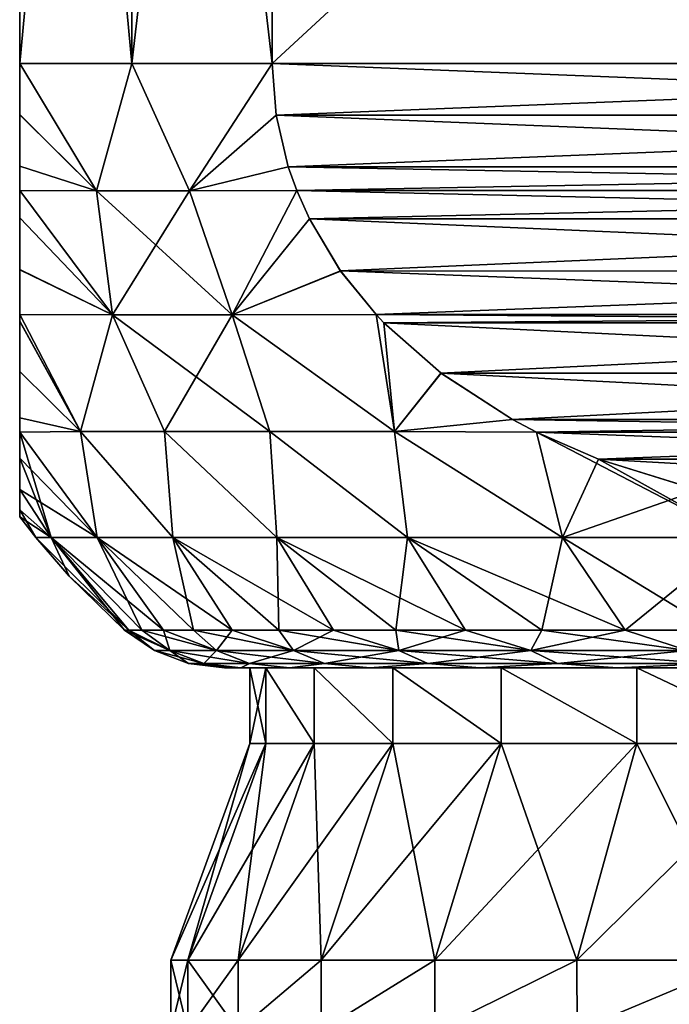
# Model space of a CAD drawing. Header units: metres. Extents: x -128 to 173, y -23 to 79.
# Tile 67 of 129: x 64.5 to 68.8, y 28.87 to 35.39. Entities that reach past the tile are written whole.
import ezdxf

# ---------------------------------------------------------------- set-up
doc = ezdxf.new("R2010")
doc.units = ezdxf.units.M
doc.layers.add('solid_ORA_153_SW0001', color=7, linetype='CONTINUOUS')

msp = doc.modelspace()

# ---------------------------------------------------------------- linework, layer by layer
at = {"layer": 'solid_ORA_153_SW0001'}
for points in [[(64.5, 35.099998, -5), (64.5, 43.099998, -5), (65.241669, 43.099998, -6.5)], [(64.5, 43.099998, 5), (64.5, 43.099998, -5), (64.5, 35.099998, -5)], [(64.5, 35.099998, -5), (65.241669, 43.099998, -6.5), (65.241669, 35.099998, -6.5)], [(64.5, 35.099998, 5), (64.5, 43.099998, 5), (64.5, 35.099998, -5)], [(65.241669, 35.099998, 6.5), (65.241669, 43.099998, 6.5), (64.5, 43.099998, 5)], [(65.241669, 35.099998, 6.5), (64.5, 43.099998, 5), (64.5, 35.099998, 5)], [(65.241669, 35.099998, -6.5), (65.241669, 43.099998, -6.5), (66.169876, 43.099998, -7.892305)], [(65.241669, 35.099998, -6.5), (66.169876, 43.099998, -7.892305), (66.169876, 35.099998, -7.892305)], [(66.169876, 35.099998, 7.892305), (66.169876, 43.099998, 7.892305), (65.241669, 43.099998, 6.5)], [(65.241669, 35.099998, 6.5), (66.169876, 35.099998, 7.892305), (65.241669, 43.099998, 6.5)], [(74.830124, 35.099998, -12.892304), (66.169876, 43.099998, -7.892305), (74.830124, 43.099998, -12.892304)], [(74.830124, 35.099998, -12.892304), (66.169876, 35.099998, -7.892305), (66.169876, 43.099998, -7.892305)], [(66.169876, 35.099998, 7.892305), (74.830124, 43.099998, 12.892304), (66.169876, 43.099998, 7.892305)], [(74.830124, 35.099998, 12.892304), (74.830124, 43.099998, 12.892304), (66.169876, 35.099998, 7.892305)], [(64.5, 35.099998, -5), (65.241669, 35.099998, -6.5), (65.008362, 34.258507, -5.923934)], [(64.5, 34.761967, -4.970185), (64.5, 35.099998, -5), (65.008362, 34.258507, -5.923934)], [(64.5, 35.099998, 5), (64.5, 35.099998, -5), (64.5, 34.761967, -4.970185)], [(64.5, 34.761593, 4.970118), (64.5, 35.099998, 5), (64.5, 34.761967, -4.970185)], [(65.008362, 34.258507, 5.92394), (65.241669, 35.099998, 6.5), (64.5, 35.099998, 5)], [(64.5, 34.761593, 4.970118), (65.008362, 34.258507, 5.92394), (64.5, 35.099998, 5)], [(65.241669, 35.099998, -6.5), (65.62394, 34.258507, -6.990141), (65.008362, 34.258507, -5.923934)], [(65.008362, 34.258507, 5.92394), (65.62394, 34.258507, 6.990146), (65.241669, 35.099998, 6.5)], [(65.241669, 35.099998, -6.5), (66.169876, 35.099998, -7.892305), (65.62394, 34.258507, -6.990141)], [(65.62394, 34.258507, 6.990146), (66.169876, 35.099998, 7.892305), (65.241669, 35.099998, 6.5)], [(66.169876, 35.099998, -7.892305), (66.196136, 34.759083, -7.90747), (65.62394, 34.258507, -6.990141)], [(65.62394, 34.258507, 6.990146), (66.196136, 34.759102, 7.907468), (66.169876, 35.099998, 7.892305)], [(74.803864, 34.759113, -12.877142), (66.196136, 34.759083, -7.90747), (66.169876, 35.099998, -7.892305)], [(74.803864, 34.759113, -12.877142), (66.169876, 35.099998, -7.892305), (74.830124, 35.099998, -12.892304)], [(74.830124, 35.099998, 12.892304), (66.169876, 35.099998, 7.892305), (66.196136, 34.759102, 7.907468)], [(74.803856, 34.759079, 12.877139), (74.830124, 35.099998, 12.892304), (66.196136, 34.759102, 7.907468)], [(64.5, 34.761967, -4.970185), (65.008362, 34.258507, -5.923934), (64.5, 34.421555, -4.878512)], [(64.5, 34.761593, 4.970118), (64.5, 34.761967, -4.970185), (64.5, 34.421555, -4.878512)], [(64.5, 34.761593, 4.970118), (64.5, 34.421555, -4.878512), (64.5, 34.421452, 4.878476)], [(64.5, 34.761593, 4.970118), (64.5, 34.421452, 4.878476), (65.008362, 34.258507, 5.92394)], [(65.62394, 34.258507, 6.990146), (66.276581, 34.416813, 7.953914), (66.196136, 34.759102, 7.907468)], [(66.196136, 34.759083, -7.90747), (66.276543, 34.416935, -7.953891), (65.62394, 34.258507, -6.990141)], [(74.723419, 34.416821, -12.830697), (66.196136, 34.759083, -7.90747), (74.803864, 34.759113, -12.877142)], [(74.803856, 34.759079, 12.877139), (66.196136, 34.759102, 7.907468), (66.276581, 34.416813, 7.953914)], [(74.723419, 34.416821, -12.830697), (66.276543, 34.416935, -7.953891), (66.196136, 34.759083, -7.90747)], [(74.803856, 34.759079, 12.877139), (66.276581, 34.416813, 7.953914), (74.723457, 34.416931, 12.830717)], [(64.5, 34.421555, -4.878512), (65.008362, 34.258507, -5.923934), (64.5, 34.259109, -4.811797)], [(64.5, 34.421452, 4.878476), (64.5, 34.421555, -4.878512), (64.5, 34.259109, -4.811797)], [(64.5, 34.421452, 4.878476), (64.5, 34.259109, -4.811797), (64.5, 34.259083, 4.811784)], [(64.5, 34.421452, 4.878476), (64.5, 34.259083, 4.811784), (65.008362, 34.258507, 5.92394)], [(66.276543, 34.416935, -7.953891), (66.332863, 34.259098, -7.986408), (65.62394, 34.258507, -6.990141)], [(65.62394, 34.258507, 6.990146), (66.332886, 34.259052, 7.986418), (66.276581, 34.416813, 7.953914)], [(74.667114, 34.259052, -12.798191), (66.332863, 34.259098, -7.986408), (66.276543, 34.416935, -7.953891)], [(74.667114, 34.259052, -12.798191), (66.276543, 34.416935, -7.953891), (74.723419, 34.416821, -12.830697)], [(74.723457, 34.416931, 12.830717), (66.276581, 34.416813, 7.953914), (66.332886, 34.259052, 7.986418)], [(74.723457, 34.416931, 12.830717), (66.332886, 34.259052, 7.986418), (74.667137, 34.259098, 12.798202)], [(64.5, 34.259109, -4.811797), (65.008362, 34.258507, -5.923934), (65.113564, 33.43782, -5.660061)], [(64.5, 34.079315, -4.719483), (64.5, 34.259109, -4.811797), (65.113564, 33.43782, -5.660061)], [(64.5, 34.259083, 4.811784), (64.5, 34.259109, -4.811797), (64.5, 34.079315, -4.719483)], [(64.5, 34.07935, 4.719503), (64.5, 34.259083, 4.811784), (64.5, 34.079315, -4.719483)], [(65.113586, 33.43782, 5.660101), (65.008362, 34.258507, 5.92394), (64.5, 34.259083, 4.811784)], [(65.113586, 33.43782, 5.660101), (64.5, 34.259083, 4.811784), (64.5, 34.07935, 4.719503)], [(65.008362, 34.258507, -5.923934), (65.62394, 34.258507, -6.990141), (65.113564, 33.43782, -5.660061)], [(65.90567, 33.43782, 7.031878), (65.62394, 34.258507, 6.990146), (65.008362, 34.258507, 5.92394)], [(65.113586, 33.43782, 5.660101), (65.90567, 33.43782, 7.031878), (65.008362, 34.258507, 5.92394)], [(65.62394, 34.258507, -6.990141), (65.90564, 33.43782, -7.031838), (65.113564, 33.43782, -5.660061)], [(65.62394, 34.258507, -6.990141), (66.332863, 34.259098, -7.986408), (65.90564, 33.43782, -7.031838)], [(65.90567, 33.43782, 7.031878), (66.332886, 34.259052, 7.986418), (65.62394, 34.258507, 6.990146)], [(66.332863, 34.259098, -7.986408), (66.416039, 34.072784, -8.034431), (65.90564, 33.43782, -7.031838)], [(65.90567, 33.43782, 7.031878), (66.416176, 34.072517, 8.034507), (66.332886, 34.259052, 7.986418)], [(74.583824, 34.072521, -12.750104), (66.416039, 34.072784, -8.034431), (66.332863, 34.259098, -7.986408)], [(74.583824, 34.072521, -12.750104), (66.332863, 34.259098, -7.986408), (74.667114, 34.259052, -12.798191)], [(74.667137, 34.259098, 12.798202), (66.332886, 34.259052, 7.986418), (66.416176, 34.072517, 8.034507)], [(74.583954, 34.072777, 12.750177), (74.667137, 34.259098, 12.798202), (66.416176, 34.072517, 8.034507)], [(64.5, 33.735851, 4.483782), (64.5, 34.07935, 4.719503), (64.5, 34.079315, -4.719483)], [(64.5, 33.735851, 4.483782), (65.113586, 33.43782, 5.660101), (64.5, 34.07935, 4.719503)], [(64.5, 34.079315, -4.719483), (65.113564, 33.43782, -5.660061), (64.5, 33.735565, -4.483548)], [(64.5, 33.735851, 4.483782), (64.5, 34.079315, -4.719483), (64.5, 33.735565, -4.483548)], [(66.416039, 34.072784, -8.034431), (66.623009, 33.727226, -8.153922), (65.90564, 33.43782, -7.031838)], [(65.90567, 33.43782, 7.031878), (66.623276, 33.726845, 8.154078), (66.416176, 34.072517, 8.034507)], [(74.583824, 34.072521, -12.750104), (66.623009, 33.727226, -8.153922), (66.416039, 34.072784, -8.034431)], [(74.376984, 33.727215, 12.630683), (74.583954, 34.072777, 12.750177), (66.416176, 34.072517, 8.034507)], [(74.376984, 33.727215, 12.630683), (66.416176, 34.072517, 8.034507), (66.623276, 33.726845, 8.154078)], [(74.376724, 33.726845, -12.630531), (66.623009, 33.727226, -8.153922), (74.583824, 34.072521, -12.750104)], [(64.5, 33.735851, 4.483782), (64.5, 33.735565, -4.483548), (64.5, 33.43795, -4.205768)], [(64.5, 33.735851, 4.483782), (64.5, 33.43795, -4.205768), (64.5, 33.437946, 4.205761)], [(64.5, 33.735851, 4.483782), (64.5, 33.437946, 4.205761), (65.113586, 33.43782, 5.660101)], [(64.5, 33.735565, -4.483548), (65.113564, 33.43782, -5.660061), (64.5, 33.43795, -4.205768)], [(66.623009, 33.727226, -8.153922), (66.857704, 33.437935, -8.289424), (65.90564, 33.43782, -7.031838)], [(65.90567, 33.43782, 7.031878), (66.857681, 33.437958, 8.289411), (66.623276, 33.726845, 8.154078)], [(74.142319, 33.437962, -12.495199), (66.857704, 33.437935, -8.289424), (66.623009, 33.727226, -8.153922)], [(74.142319, 33.437962, -12.495199), (66.623009, 33.727226, -8.153922), (74.376724, 33.726845, -12.630531)], [(74.376984, 33.727215, 12.630683), (66.623276, 33.726845, 8.154078), (66.857681, 33.437958, 8.289411)], [(74.376984, 33.727215, 12.630683), (66.857681, 33.437958, 8.289411), (74.142296, 33.437935, 12.495186)], [(64.5, 33.43795, -4.205768), (65.113564, 33.43782, -5.660061), (64.903252, 32.664928, -4.296208)], [(64.5, 33.393734, -4.157665), (64.5, 33.43795, -4.205768), (64.903252, 32.664928, -4.296208)], [(64.5, 33.437946, 4.205761), (64.5, 33.43795, -4.205768), (64.5, 33.393734, -4.157665)], [(64.5, 33.394108, 4.158077), (64.5, 33.437946, 4.205761), (64.5, 33.393734, -4.157665)], [(64.903236, 32.664928, 4.296163), (65.113586, 33.43782, 5.660101), (64.5, 33.437946, 4.205761)], [(64.903236, 32.664928, 4.296163), (64.5, 33.437946, 4.205761), (64.5, 33.394108, 4.158077)], [(64.903236, 32.664928, 4.296163), (65.458832, 32.664928, 5.570876), (65.113586, 33.43782, 5.660101)], [(65.113564, 33.43782, -5.660061), (65.458862, 32.664928, -5.570926), (64.903252, 32.664928, -4.296208)], [(65.113564, 33.43782, -5.660061), (65.90564, 33.43782, -7.031838), (65.458862, 32.664928, -5.570926)], [(66.154022, 32.664928, 6.775158), (65.90567, 33.43782, 7.031878), (65.113586, 33.43782, 5.660101)], [(65.458832, 32.664928, 5.570876), (66.154022, 32.664928, 6.775158), (65.113586, 33.43782, 5.660101)], [(65.90564, 33.43782, -7.031838), (66.15406, 32.664928, -6.775212), (65.458862, 32.664928, -5.570926)], [(65.90564, 33.43782, -7.031838), (66.857704, 33.437935, -8.289424), (66.980064, 32.664928, -7.893841)], [(65.90564, 33.43782, -7.031838), (66.980064, 32.664928, -7.893841), (66.15406, 32.664928, -6.775212)], [(66.980011, 32.664928, 7.893785), (66.857681, 33.437958, 8.289411), (65.90567, 33.43782, 7.031878)], [(66.154022, 32.664928, 6.775158), (66.980011, 32.664928, 7.893785), (65.90567, 33.43782, 7.031878)], [(66.980011, 32.664928, 7.893785), (66.909714, 33.383003, 8.319451), (66.857681, 33.437958, 8.289411)], [(74.142296, 33.437935, 12.495186), (66.857681, 33.437958, 8.289411), (66.909714, 33.383003, 8.319451)], [(74.090286, 33.383003, -12.465157), (66.857704, 33.437935, -8.289424), (74.142319, 33.437962, -12.495199)], [(66.857704, 33.437935, -8.289424), (66.909248, 33.38348, -8.319185), (66.980064, 32.664928, -7.893841)], [(74.090286, 33.383003, -12.465157), (66.909248, 33.38348, -8.319185), (66.857704, 33.437935, -8.289424)], [(74.090736, 33.383469, 12.465418), (74.142296, 33.437935, 12.495186), (66.909714, 33.383003, 8.319451)], [(64.5, 33.062145, 3.728436), (64.5, 33.394108, 4.158077), (64.5, 33.393734, -4.157665)], [(64.5, 33.062145, 3.728436), (64.903236, 32.664928, 4.296163), (64.5, 33.394108, 4.158077)], [(64.5, 33.061749, -3.727834), (64.5, 33.393734, -4.157665), (64.903252, 32.664928, -4.296208)], [(64.5, 33.062145, 3.728436), (64.5, 33.393734, -4.157665), (64.5, 33.061749, -3.727834)], [(66.909248, 33.38348, -8.319185), (67.286316, 33.050518, -8.536882), (66.980064, 32.664928, -7.893841)], [(74.090286, 33.383003, -12.465157), (67.286316, 33.050518, -8.536882), (66.909248, 33.38348, -8.319185)], [(73.713669, 33.050507, 12.247718), (74.090736, 33.383469, 12.465418), (66.909714, 33.383003, 8.319451)], [(66.980011, 32.664928, 7.893785), (67.287064, 33.049953, 8.537313), (66.909714, 33.383003, 8.319451)], [(73.713669, 33.050507, 12.247718), (66.909714, 33.383003, 8.319451), (67.287064, 33.049953, 8.537313)], [(73.712936, 33.04995, -12.247293), (67.286316, 33.050518, -8.536882), (74.090286, 33.383003, -12.465157)], [(64.5, 33.062145, 3.728436), (64.5, 33.061749, -3.727834), (64.5, 32.754917, 3.186774)], [(64.5, 33.062145, 3.728436), (64.5, 32.754917, 3.186774), (64.903236, 32.664928, 4.296163)], [(64.5, 33.061749, -3.727834), (64.903252, 32.664928, -4.296208), (64.5, 32.754589, -3.18609)], [(64.5, 32.754917, 3.186774), (64.5, 33.061749, -3.727834), (64.5, 32.754589, -3.18609)], [(66.980011, 32.664928, 7.893785), (67.760468, 32.743668, 8.810633), (67.287064, 33.049953, 8.537313)], [(67.286316, 33.050518, -8.536882), (67.75959, 32.744148, -8.81013), (66.980064, 32.664928, -7.893841)], [(73.712936, 33.04995, -12.247293), (67.75959, 32.744148, -8.81013), (67.286316, 33.050518, -8.536882)], [(73.713669, 33.050507, 12.247718), (67.287064, 33.049953, 8.537313), (73.240387, 32.744137, 11.97447)], [(73.240387, 32.744137, 11.97447), (67.287064, 33.049953, 8.537313), (67.760468, 32.743668, 8.810633)], [(73.239525, 32.74366, -11.973969), (67.75959, 32.744148, -8.81013), (73.712936, 33.04995, -12.247293)], [(64.5, 32.754917, 3.186774), (64.5, 32.754589, -3.18609), (64.5, 32.660595, -2.980284)], [(64.5, 32.754917, 3.186774), (64.5, 32.660595, -2.980284), (64.5, 32.660591, 2.980277)], [(64.5, 32.754917, 3.186774), (64.5, 32.660591, 2.980277), (64.903236, 32.664928, 4.296163)], [(64.5, 32.754589, -3.18609), (64.903252, 32.664928, -4.296208), (64.5, 32.660595, -2.980284)], [(66.980011, 32.664928, 7.893785), (67.918861, 32.660652, 8.902082), (67.760468, 32.743668, 8.810633)], [(67.75959, 32.744148, -8.81013), (67.918877, 32.660645, -8.902094), (66.980064, 32.664928, -7.893841)], [(67.75959, 32.744148, -8.81013), (73.081139, 32.660652, -11.882527), (67.918877, 32.660645, -8.902094)], [(73.239525, 32.74366, -11.973969), (73.081139, 32.660652, -11.882527), (67.75959, 32.744148, -8.81013)], [(73.240387, 32.744137, 11.97447), (67.760468, 32.743668, 8.810633), (67.918861, 32.660652, 8.902082)], [(73.240387, 32.744137, 11.97447), (67.918861, 32.660652, 8.902082), (73.081123, 32.660645, 11.882516)], [(64.5, 32.660595, -2.980284), (64.903252, 32.664928, -4.296208), (65.012505, 31.962067, -3.078066)], [(65.012505, 31.962067, 3.078066), (64.903236, 32.664928, 4.296163), (64.5, 32.660591, 2.980277)], [(64.5, 32.660595, -2.980284), (65.012505, 31.962067, -3.078066), (64.709007, 31.962067, -1.552313)], [(64.5, 32.488541, -2.530172), (64.5, 32.660595, -2.980284), (64.709007, 31.962067, -1.552313)], [(64.5, 32.660591, 2.980277), (64.5, 32.660595, -2.980284), (64.5, 32.488541, -2.530172)], [(64.5, 32.488789, 2.530907), (64.5, 32.660591, 2.980277), (64.5, 32.488541, -2.530172)], [(65.012505, 31.962067, 3.078066), (64.5, 32.660591, 2.980277), (64.5, 32.488789, 2.530907)], [(65.51255, 31.962067, 4.551152), (65.458832, 32.664928, 5.570876), (64.903236, 32.664928, 4.296163)], [(65.012505, 31.962067, 3.078066), (65.51255, 31.962067, 4.551152), (64.903236, 32.664928, 4.296163)], [(64.903252, 32.664928, -4.296208), (65.51255, 31.962067, -4.551152), (65.012505, 31.962067, -3.078066)], [(64.903252, 32.664928, -4.296208), (65.458862, 32.664928, -5.570926), (65.51255, 31.962067, -4.551152)], [(66.200592, 31.962067, 5.946367), (66.154022, 32.664928, 6.775158), (65.458832, 32.664928, 5.570876)], [(65.51255, 31.962067, 4.551152), (66.200592, 31.962067, 5.946367), (65.458832, 32.664928, 5.570876)], [(65.458862, 32.664928, -5.570926), (66.200592, 31.962067, -5.946367), (65.51255, 31.962067, -4.551152)], [(65.458862, 32.664928, -5.570926), (66.15406, 32.664928, -6.775212), (66.200592, 31.962067, -5.946367)], [(67.064857, 31.962067, 7.239837), (66.980011, 32.664928, 7.893785), (66.154022, 32.664928, 6.775158)], [(66.200592, 31.962067, 5.946367), (67.064857, 31.962067, 7.239837), (66.154022, 32.664928, 6.775158)], [(66.15406, 32.664928, -6.775212), (67.064857, 31.962067, -7.239837), (66.200592, 31.962067, -5.946367)], [(66.15406, 32.664928, -6.775212), (66.980064, 32.664928, -7.893841), (67.064857, 31.962067, -7.239837)], [(68.090569, 31.962067, 8.409432), (67.918861, 32.660652, 8.902082), (66.980011, 32.664928, 7.893785)], [(67.064857, 31.962067, 7.239837), (68.090569, 31.962067, 8.409432), (66.980011, 32.664928, 7.893785)], [(66.980064, 32.664928, -7.893841), (68.090569, 31.962067, -8.409432), (67.064857, 31.962067, -7.239837)], [(66.980064, 32.664928, -7.893841), (67.918877, 32.660645, -8.902094), (68.090569, 31.962067, -8.409432)], [(73.081123, 32.660645, 11.882516), (67.918861, 32.660652, 8.902082), (68.329872, 32.480404, 9.139382)], [(69.260162, 31.962067, 9.43514), (68.329872, 32.480404, 9.139382), (67.918861, 32.660652, 8.902082)], [(68.090569, 31.962067, 8.409432), (69.260162, 31.962067, 9.43514), (67.918861, 32.660652, 8.902082)], [(67.918877, 32.660645, -8.902094), (73.081139, 32.660652, -11.882527), (72.670113, 32.4804, -11.645221)], [(67.918877, 32.660645, -8.902094), (68.329033, 32.480728, -9.138896), (68.090569, 31.962067, -8.409432)], [(67.918877, 32.660645, -8.902094), (72.670113, 32.4804, -11.645221), (68.329033, 32.480728, -9.138896)], [(73.081123, 32.660645, 11.882516), (68.329872, 32.480404, 9.139382), (72.670952, 32.480721, 11.645702)], [(64.5, 32.280369, 1.765095), (64.5, 32.488789, 2.530907), (64.5, 32.488541, -2.530172)], [(64.5, 32.280369, 1.765095), (65.012505, 31.962067, 3.078066), (64.5, 32.488789, 2.530907)], [(64.5, 32.280231, -1.764453), (64.5, 32.488541, -2.530172), (64.709007, 31.962067, -1.552313)], [(64.5, 32.280369, 1.765095), (64.5, 32.488541, -2.530172), (64.5, 32.280231, -1.764453)], [(68.329033, 32.480728, -9.138896), (68.989059, 32.276047, -9.519963), (68.090569, 31.962067, -8.409432)], [(68.329033, 32.480728, -9.138896), (72.670113, 32.4804, -11.645221), (68.989059, 32.276047, -9.519963)], [(72.670952, 32.480721, 11.645702), (68.329872, 32.480404, 9.139382), (72.010918, 32.276043, 11.264633)], [(72.010918, 32.276043, 11.264633), (68.329872, 32.480404, 9.139382), (68.989906, 32.275841, 9.520452)], [(69.260162, 31.962067, 9.43514), (68.989906, 32.275841, 9.520452), (68.329872, 32.480404, 9.139382)], [(64.5, 32.280369, 1.765095), (64.5, 32.280231, -1.764453), (64.5, 32.146358, 0.908615)], [(64.5, 32.280369, 1.765095), (64.709007, 31.962067, 1.552313), (65.012505, 31.962067, 3.078066)], [(64.5, 32.280369, 1.765095), (64.5, 32.146358, 0.908615), (64.709007, 31.962067, 1.552313)], [(64.5, 32.14632, -0.908239), (64.5, 32.280231, -1.764453), (64.709007, 31.962067, -1.552313)], [(64.5, 32.146358, 0.908615), (64.5, 32.280231, -1.764453), (64.5, 32.14632, -0.908239)], [(68.989059, 32.276047, -9.519963), (69.260162, 31.962067, -9.43514), (68.090569, 31.962067, -8.409432)], [(64.5, 32.146358, 0.908615), (64.5, 32.14632, -0.908239), (64.5, 32.099998)], [(64.5, 32.146358, 0.908615), (64.5, 32.099998), (64.709007, 31.962067, 1.552313)], [(64.5, 32.14632, -0.908239), (64.607269, 31.962067), (64.5, 32.099998)], [(64.5, 32.14632, -0.908239), (64.709007, 31.962067, -1.552313), (64.607269, 31.962067)], [(64.709007, 31.962067, 1.552313), (64.5, 32.099998), (64.607269, 31.962067)], [(64.827209, 31.70727), (64.607269, 31.962067), (64.709007, 31.962067, -1.552313)], [(65.221619, 31.35, 0.80664), (64.607269, 31.962067), (64.827209, 31.70727)], [(65.221619, 31.35, 0.80664), (64.709007, 31.962067, 1.552313), (64.607269, 31.962067)], [(65.307899, 31.35, -1.609173), (64.709007, 31.962067, -1.552313), (65.012505, 31.962067, -3.078066)], [(65.19281, 31.35), (64.827209, 31.70727), (64.709007, 31.962067, -1.552313)], [(65.221619, 31.35, -0.806637), (65.19281, 31.35), (64.709007, 31.962067, -1.552313)], [(65.307899, 31.35, -1.609173), (65.221619, 31.35, -0.806637), (64.709007, 31.962067, -1.552313)], [(65.451218, 31.35, 2.403512), (65.012505, 31.962067, 3.078066), (64.709007, 31.962067, 1.552313)], [(65.307899, 31.35, 1.609175), (65.451218, 31.35, 2.403512), (64.709007, 31.962067, 1.552313)], [(65.221619, 31.35, 0.80664), (65.307899, 31.35, 1.609175), (64.709007, 31.962067, 1.552313)], [(65.650833, 31.35, -3.185598), (65.012505, 31.962067, -3.078066), (65.51255, 31.962067, -4.551152)], [(65.451218, 31.35, -2.40351), (65.307899, 31.35, -1.609173), (65.012505, 31.962067, -3.078066)], [(65.650833, 31.35, -3.185598), (65.451218, 31.35, -2.40351), (65.012505, 31.962067, -3.078066)], [(65.905731, 31.35, 3.951453), (65.51255, 31.962067, 4.551152), (65.012505, 31.962067, 3.078066)], [(65.650833, 31.35, 3.1856), (65.905731, 31.35, 3.951453), (65.012505, 31.962067, 3.078066)], [(65.451218, 31.35, 2.403512), (65.650833, 31.35, 3.1856), (65.012505, 31.962067, 3.078066)], [(66.214615, 31.35, -4.69717), (65.51255, 31.962067, -4.551152), (66.200592, 31.962067, -5.946367)], [(65.905731, 31.35, -3.951452), (65.650833, 31.35, -3.185598), (65.51255, 31.962067, -4.551152)], [(66.214615, 31.35, -4.69717), (65.905731, 31.35, -3.951452), (65.51255, 31.962067, -4.551152)], [(66.575912, 31.35, 5.418955), (66.200592, 31.962067, 5.946367), (65.51255, 31.962067, 4.551152)], [(66.214615, 31.35, 4.697172), (66.575912, 31.35, 5.418955), (65.51255, 31.962067, 4.551152)], [(65.905731, 31.35, 3.951453), (66.214615, 31.35, 4.697172), (65.51255, 31.962067, 4.551152)], [(66.987785, 31.35, -6.113124), (66.200592, 31.962067, -5.946367), (67.064857, 31.962067, -7.239837)], [(66.575912, 31.35, -5.418953), (66.214615, 31.35, -4.69717), (66.200592, 31.962067, -5.946367)], [(66.987785, 31.35, -6.113124), (66.575912, 31.35, -5.418953), (66.200592, 31.962067, -5.946367)], [(67.448128, 31.35, 6.776145), (67.064857, 31.962067, 7.239837), (66.200592, 31.962067, 5.946367)], [(66.987785, 31.35, 6.113125), (67.448128, 31.35, 6.776145), (66.200592, 31.962067, 5.946367)], [(66.575912, 31.35, 5.418955), (66.987785, 31.35, 6.113125), (66.200592, 31.962067, 5.946367)], [(67.448128, 31.35, -6.776145), (66.987785, 31.35, -6.113124), (67.064857, 31.962067, -7.239837)], [(67.954597, 31.35, -7.404637), (67.064857, 31.962067, -7.239837), (68.090569, 31.962067, -8.409432)], [(67.954597, 31.35, -7.404637), (67.448128, 31.35, -6.776145), (67.064857, 31.962067, -7.239837)], [(68.504616, 31.35, 7.995397), (68.090569, 31.962067, 8.409432), (67.064857, 31.962067, 7.239837)], [(67.954597, 31.35, 7.404637), (68.504616, 31.35, 7.995397), (67.064857, 31.962067, 7.239837)], [(67.448128, 31.35, 6.776145), (67.954597, 31.35, 7.404637), (67.064857, 31.962067, 7.239837)], [(68.504616, 31.35, -7.995396), (67.954597, 31.35, -7.404637), (68.090569, 31.962067, -8.409432)], [(68.504616, 31.35, -7.995396), (68.090569, 31.962067, -8.409432), (69.260162, 31.962067, -9.43514)], [(69.095375, 31.35, 8.545411), (69.260162, 31.962067, 9.43514), (68.090569, 31.962067, 8.409432)], [(68.504616, 31.35, 7.995397), (69.095375, 31.35, 8.545411), (68.090569, 31.962067, 8.409432)], [(69.095375, 31.35, -8.54541), (68.504616, 31.35, -7.995396), (69.260162, 31.962067, -9.43514)], [(65.221619, 31.35, 0.80664), (64.827209, 31.70727), (65.19281, 31.35)], [(65.39064, 31.213961), (65.19281, 31.35), (65.221619, 31.35, -0.806637)], [(65.49411, 31.213961, 1.512724), (65.221619, 31.35, 0.80664), (65.19281, 31.35)], [(65.49411, 31.213961, 1.512724), (65.19281, 31.35), (65.39064, 31.213961)], [(65.49411, 31.213961, -1.512724), (65.221619, 31.35, -0.806637), (65.307899, 31.35, -1.609173)], [(65.39064, 31.213961), (65.221619, 31.35, -0.806637), (65.49411, 31.213961, -1.512724)], [(65.49411, 31.213961, 1.512724), (65.307899, 31.35, 1.609175), (65.221619, 31.35, 0.80664)], [(65.49411, 31.213961, -1.512724), (65.307899, 31.35, -1.609173), (65.451218, 31.35, -2.40351)], [(65.802605, 31.213961, 2.997269), (65.451218, 31.35, 2.403512), (65.307899, 31.35, 1.609175)], [(65.802605, 31.213961, 2.997269), (65.307899, 31.35, 1.609175), (65.49411, 31.213961, 1.512724)], [(65.802605, 31.213961, -2.997269), (65.451218, 31.35, -2.40351), (65.650833, 31.35, -3.185598)], [(65.49411, 31.213961, -1.512724), (65.451218, 31.35, -2.40351), (65.802605, 31.213961, -2.997269)], [(65.802605, 31.213961, 2.997269), (65.650833, 31.35, 3.1856), (65.451218, 31.35, 2.403512)], [(65.802605, 31.213961, -2.997269), (65.650833, 31.35, -3.185598), (65.905731, 31.35, -3.951452)], [(66.310371, 31.213961, 4.425981), (65.905731, 31.35, 3.951453), (65.650833, 31.35, 3.1856)], [(66.310371, 31.213961, 4.425981), (65.650833, 31.35, 3.1856), (65.802605, 31.213961, 2.997269)], [(65.802605, 31.213961, -2.997269), (65.905731, 31.35, -3.951452), (66.310371, 31.213961, -4.425981)], [(66.310371, 31.213961, -4.425981), (65.905731, 31.35, -3.951452), (66.214615, 31.35, -4.69717)], [(66.310371, 31.213961, 4.425981), (66.214615, 31.35, 4.697172), (65.905731, 31.35, 3.951453)], [(66.310371, 31.213961, -4.425981), (66.214615, 31.35, -4.69717), (66.575912, 31.35, -5.418953)], [(67.00795, 31.213961, 5.772245), (66.575912, 31.35, 5.418955), (66.214615, 31.35, 4.697172)], [(67.00795, 31.213961, 5.772245), (66.214615, 31.35, 4.697172), (66.310371, 31.213961, 4.425981)], [(66.310371, 31.213961, -4.425981), (66.575912, 31.35, -5.418953), (67.00795, 31.213961, -5.772245)], [(67.00795, 31.213961, -5.772245), (66.575912, 31.35, -5.418953), (66.987785, 31.35, -6.113124)], [(67.00795, 31.213961, 5.772245), (66.987785, 31.35, 6.113125), (66.575912, 31.35, 5.418955)], [(67.00795, 31.213961, -5.772245), (66.987785, 31.35, -6.113124), (67.448128, 31.35, -6.776145)], [(67.882347, 31.213961, 7.010983), (67.448128, 31.35, 6.776145), (66.987785, 31.35, 6.113125)], [(67.882347, 31.213961, 7.010983), (66.987785, 31.35, 6.113125), (67.00795, 31.213961, 5.772245)], [(67.00795, 31.213961, -5.772245), (67.448128, 31.35, -6.776145), (67.882347, 31.213961, -7.010983)], [(67.882347, 31.213961, -7.010983), (67.448128, 31.35, -6.776145), (67.954597, 31.35, -7.404637)], [(67.882347, 31.213961, 7.010983), (67.954597, 31.35, 7.404637), (67.448128, 31.35, 6.776145)], [(67.882347, 31.213961, -7.010983), (67.954597, 31.35, -7.404637), (68.504616, 31.35, -7.995396)], [(67.882347, 31.213961, -7.010983), (68.504616, 31.35, -7.995396), (68.917274, 31.213961, -8.11912)], [(68.917274, 31.213961, 8.11912), (67.954597, 31.35, 7.404637), (67.882347, 31.213961, 7.010983)], [(68.917274, 31.213961, 8.11912), (68.504616, 31.35, 7.995397), (67.954597, 31.35, 7.404637)], [(68.917274, 31.213961, -8.11912), (68.504616, 31.35, -7.995396), (69.095375, 31.35, -8.54541)], [(68.917274, 31.213961, 8.11912), (69.095375, 31.35, 8.545411), (68.504616, 31.35, 7.995397)], [(65.39064, 31.213961), (65.49411, 31.213961, -1.512724), (65.615662, 31.12888)], [(65.717041, 31.12888, 1.482084), (65.39064, 31.213961), (65.615662, 31.12888)], [(65.49411, 31.213961, 1.512724), (65.39064, 31.213961), (65.717041, 31.12888, 1.482084)], [(65.49411, 31.213961, -1.512724), (65.717041, 31.12888, -1.482084), (65.615662, 31.12888)], [(65.49411, 31.213961, -1.512724), (65.802605, 31.213961, -2.997269), (65.717041, 31.12888, -1.482084)], [(65.49411, 31.213961, 1.512724), (65.717041, 31.12888, 1.482084), (66.019279, 31.12888, 2.936559)], [(65.802605, 31.213961, 2.997269), (65.49411, 31.213961, 1.512724), (66.019279, 31.12888, 2.936559)], [(65.802605, 31.213961, -2.997269), (66.019279, 31.12888, -2.936559), (65.717041, 31.12888, -1.482084)], [(65.802605, 31.213961, -2.997269), (66.310371, 31.213961, -4.425981), (66.019279, 31.12888, -2.936559)], [(65.802605, 31.213961, 2.997269), (66.019279, 31.12888, 2.936559), (66.516762, 31.12888, 4.336333)], [(66.310371, 31.213961, 4.425981), (65.802605, 31.213961, 2.997269), (66.516762, 31.12888, 4.336333)], [(66.310371, 31.213961, -4.425981), (66.516762, 31.12888, -4.336333), (66.019279, 31.12888, -2.936559)], [(66.310371, 31.213961, -4.425981), (67.00795, 31.213961, -5.772245), (66.516762, 31.12888, -4.336333)], [(66.310371, 31.213961, 4.425981), (66.516762, 31.12888, 4.336333), (67.200211, 31.12888, 5.655328)], [(67.00795, 31.213961, 5.772245), (66.310371, 31.213961, 4.425981), (67.200211, 31.12888, 5.655328)], [(67.00795, 31.213961, -5.772245), (67.200211, 31.12888, -5.655328), (66.516762, 31.12888, -4.336333)], [(67.00795, 31.213961, -5.772245), (67.882347, 31.213961, -7.010983), (67.200211, 31.12888, -5.655328)], [(67.00795, 31.213961, 5.772245), (67.200211, 31.12888, 5.655328), (68.056892, 31.12888, 6.868975)], [(67.882347, 31.213961, 7.010983), (67.00795, 31.213961, 5.772245), (68.056892, 31.12888, 6.868975)], [(67.882347, 31.213961, -7.010983), (68.056892, 31.12888, -6.868975), (67.200211, 31.12888, -5.655328)], [(67.882347, 31.213961, -7.010983), (68.917274, 31.213961, -8.11912), (68.056892, 31.12888, -6.868975)], [(67.882347, 31.213961, 7.010983), (68.056892, 31.12888, 6.868975), (69.070862, 31.12888, 7.954667)], [(68.917274, 31.213961, 8.11912), (67.882347, 31.213961, 7.010983), (69.070862, 31.12888, 7.954667)], [(68.917274, 31.213961, -8.11912), (69.070862, 31.12888, -7.954667), (68.056892, 31.12888, -6.868975)], [(65.615662, 31.12888), (65.854248, 31.1), (65.962593, 31.1, 1.514966)], [(65.615662, 31.12888), (65.717041, 31.12888, -1.482084), (65.854248, 31.1)], [(65.717041, 31.12888, 1.482084), (65.615662, 31.12888), (65.962593, 31.1, 1.514966)], [(65.717041, 31.12888, -1.482084), (65.962593, 31.1, -1.51494), (65.854248, 31.1)], [(65.717041, 31.12888, -1.482084), (66.019279, 31.12888, -2.936559), (65.962593, 31.1, -1.51494)], [(66.019279, 31.12888, 2.936559), (65.717041, 31.12888, 1.482084), (65.962593, 31.1, 1.514966)], [(65.854248, 31.1), (66.022499, 31.1), (66.129143, 31.1, 1.491097)], [(65.854248, 31.1), (65.962593, 31.1, -1.51494), (66.022499, 31.1)], [(65.962593, 31.1, 1.514966), (65.854248, 31.1), (66.129143, 31.1, 1.491097)], [(66.019279, 31.12888, -2.936559), (66.285637, 31.1, -2.999802), (65.962593, 31.1, -1.51494)], [(66.019279, 31.12888, 2.936559), (65.962593, 31.1, 1.514966), (66.285645, 31.1, 2.999829)], [(65.962593, 31.1, -1.51494), (66.129143, 31.1, -1.491097), (66.022499, 31.1)], [(65.962593, 31.1, 1.514966), (66.129143, 31.1, 1.491097), (66.446907, 31.1, 2.951841)], [(66.285645, 31.1, 2.999829), (65.962593, 31.1, 1.514966), (66.446907, 31.1, 2.951841)], [(65.962593, 31.1, -1.51494), (66.446907, 31.1, -2.951841), (66.129143, 31.1, -1.491097)], [(65.962593, 31.1, -1.51494), (66.285637, 31.1, -2.999802), (66.446907, 31.1, -2.951841)], [(66.019279, 31.12888, -2.936559), (66.516762, 31.12888, -4.336333), (66.285637, 31.1, -2.999802)], [(66.516762, 31.12888, 4.336333), (66.019279, 31.12888, 2.936559), (66.285645, 31.1, 2.999829)], [(66.022499, 31.1), (66.022499, 30.6), (66.129143, 30.6, 1.49106)], [(66.129143, 31.1, -1.491097), (66.022499, 30.6), (66.022499, 31.1)], [(66.129143, 31.1, -1.491097), (66.129143, 30.6, -1.49106), (66.022499, 30.6)], [(66.129143, 31.1, 1.491097), (66.022499, 31.1), (66.129143, 30.6, 1.49106)], [(66.129143, 31.1, 1.491097), (66.129143, 30.6, 1.49106), (66.446892, 30.6, 2.951781)], [(66.446907, 31.1, 2.951841), (66.129143, 31.1, 1.491097), (66.446892, 30.6, 2.951781)], [(66.129143, 31.1, -1.491097), (66.446892, 30.6, -2.951781), (66.129143, 30.6, -1.49106)], [(66.129143, 31.1, -1.491097), (66.446907, 31.1, -2.951841), (66.446892, 30.6, -2.951781)], [(66.516762, 31.12888, -4.336333), (66.816696, 31.1, -4.423311), (66.285637, 31.1, -2.999802)], [(66.285637, 31.1, -2.999802), (66.969322, 31.1, -4.352497), (66.446907, 31.1, -2.951841)], [(66.285637, 31.1, -2.999802), (66.816696, 31.1, -4.423311), (66.969322, 31.1, -4.352497)], [(66.516762, 31.12888, 4.336333), (66.285645, 31.1, 2.999829), (66.816711, 31.1, 4.423341)], [(66.285645, 31.1, 2.999829), (66.446907, 31.1, 2.951841), (66.969322, 31.1, 4.352497)], [(66.816711, 31.1, 4.423341), (66.285645, 31.1, 2.999829), (66.969322, 31.1, 4.352497)], [(66.446907, 31.1, 2.951841), (66.446892, 30.6, 2.951781), (66.969292, 30.6, 4.352424)], [(66.446907, 31.1, -2.951841), (66.969292, 30.6, -4.352424), (66.446892, 30.6, -2.951781)], [(66.969322, 31.1, 4.352497), (66.446907, 31.1, 2.951841), (66.969292, 30.6, 4.352424)], [(66.446907, 31.1, -2.951841), (66.969322, 31.1, -4.352497), (66.969292, 30.6, -4.352424)], [(66.516762, 31.12888, -4.336333), (67.200211, 31.12888, -5.655328), (66.816696, 31.1, -4.423311)], [(67.200211, 31.12888, 5.655328), (66.516762, 31.12888, 4.336333), (66.816711, 31.1, 4.423341)], [(67.200211, 31.12888, -5.655328), (67.544807, 31.1, -5.756438), (66.816696, 31.1, -4.423311)], [(66.816696, 31.1, -4.423311), (67.68576, 31.1, -5.66455), (66.969322, 31.1, -4.352497)], [(66.816696, 31.1, -4.423311), (67.544807, 31.1, -5.756438), (67.68576, 31.1, -5.66455)], [(67.200211, 31.12888, 5.655328), (66.816711, 31.1, 4.423341), (67.54483, 31.1, 5.756468)], [(66.816711, 31.1, 4.423341), (66.969322, 31.1, 4.352497), (67.68576, 31.1, 5.66455)], [(67.54483, 31.1, 5.756468), (66.816711, 31.1, 4.423341), (67.68576, 31.1, 5.66455)], [(66.969322, 31.1, 4.352497), (66.969292, 30.6, 4.352424), (67.685707, 30.6, 5.664475)], [(66.969322, 31.1, -4.352497), (67.685707, 30.6, -5.664475), (66.969292, 30.6, -4.352424)], [(67.68576, 31.1, 5.66455), (66.969322, 31.1, 4.352497), (67.685707, 30.6, 5.664475)], [(66.969322, 31.1, -4.352497), (67.68576, 31.1, -5.66455), (67.685707, 30.6, -5.664475)], [(67.200211, 31.12888, -5.655328), (68.056892, 31.12888, -6.868975), (67.544807, 31.1, -5.756438)], [(68.056892, 31.12888, 6.868975), (67.200211, 31.12888, 5.655328), (67.54483, 31.1, 5.756468)], [(68.056892, 31.12888, -6.868975), (68.455109, 31.1, -6.972216), (67.544807, 31.1, -5.756438)], [(67.544807, 31.1, -5.756438), (68.581619, 31.1, -6.86129), (67.68576, 31.1, -5.66455)], [(67.544807, 31.1, -5.756438), (68.455109, 31.1, -6.972216), (68.581619, 31.1, -6.86129)], [(68.056892, 31.12888, 6.868975), (67.54483, 31.1, 5.756468), (68.455139, 31.1, 6.972244)], [(67.54483, 31.1, 5.756468), (67.68576, 31.1, 5.66455), (68.581619, 31.1, 6.86129)], [(68.455139, 31.1, 6.972244), (67.54483, 31.1, 5.756468), (68.581619, 31.1, 6.86129)], [(67.68576, 31.1, 5.66455), (67.685707, 30.6, 5.664475), (68.581566, 30.6, 6.861223)], [(67.68576, 31.1, -5.66455), (68.581566, 30.6, -6.861223), (67.685707, 30.6, -5.664475)], [(68.581619, 31.1, 6.86129), (67.68576, 31.1, 5.66455), (68.581566, 30.6, 6.861223)], [(67.68576, 31.1, -5.66455), (68.581619, 31.1, -6.86129), (68.581566, 30.6, -6.861223)], [(68.056892, 31.12888, -6.868975), (69.070862, 31.12888, -7.954667), (68.455109, 31.1, -6.972216)], [(69.070862, 31.12888, 7.954667), (68.056892, 31.12888, 6.868975), (68.455139, 31.1, 6.972244)], [(69.070862, 31.12888, -7.954667), (69.529091, 31.1, -8.046021), (68.455109, 31.1, -6.972216)], [(68.455109, 31.1, -6.972216), (69.638687, 31.1, -7.918355), (68.581619, 31.1, -6.86129)], [(68.455109, 31.1, -6.972216), (69.529091, 31.1, -8.046021), (69.638687, 31.1, -7.918355)], [(69.070862, 31.12888, 7.954667), (68.455139, 31.1, 6.972244), (69.529121, 31.1, 8.046045)], [(68.455139, 31.1, 6.972244), (68.581619, 31.1, 6.86129), (69.638687, 31.1, 7.918355)], [(69.529121, 31.1, 8.046045), (68.455139, 31.1, 6.972244), (69.638687, 31.1, 7.918355)], [(68.581619, 31.1, 6.86129), (68.581566, 30.6, 6.861223), (69.638618, 30.6, 7.918301)], [(68.581619, 31.1, -6.86129), (69.638618, 30.6, -7.918301), (68.581566, 30.6, -6.861223)], [(69.638687, 31.1, 7.918355), (68.581619, 31.1, 6.86129), (69.638618, 30.6, 7.918301)], [(68.581619, 31.1, -6.86129), (69.638687, 31.1, -7.918355), (69.638618, 30.6, -7.918301)], [(66.022499, 30.6), (65.5, 29.164444), (65.611961, 29.164444, 1.565428)], [(66.129143, 30.6, -1.49106), (65.611961, 29.164444, -1.565428), (65.5, 29.164444)], [(66.129143, 30.6, -1.49106), (65.5, 29.164444), (66.022499, 30.6)], [(66.129143, 30.6, 1.49106), (65.611961, 29.164444, 1.565428), (65.945557, 29.164444, 3.098997)], [(66.129143, 30.6, 1.49106), (66.022499, 30.6), (65.611961, 29.164444, 1.565428)], [(66.446892, 30.6, -2.951781), (65.945557, 29.164444, -3.098997), (65.611961, 29.164444, -1.565428)], [(66.129143, 30.6, -1.49106), (66.446892, 30.6, -2.951781), (65.611961, 29.164444, -1.565428)], [(66.446892, 30.6, 2.951781), (65.945557, 29.164444, 3.098997), (66.494011, 29.164444, 4.569488)], [(66.446892, 30.6, 2.951781), (66.129143, 30.6, 1.49106), (65.945557, 29.164444, 3.098997)], [(66.969292, 30.6, -4.352424), (66.494011, 29.164444, -4.569488), (65.945557, 29.164444, -3.098997)], [(66.446892, 30.6, -2.951781), (66.969292, 30.6, -4.352424), (65.945557, 29.164444, -3.098997)], [(66.969292, 30.6, 4.352424), (66.446892, 30.6, 2.951781), (66.494011, 29.164444, 4.569488)], [(66.969292, 30.6, 4.352424), (66.494011, 29.164444, 4.569488), (67.246155, 29.164444, 5.946967)], [(67.685707, 30.6, -5.664475), (67.246155, 29.164444, -5.946967), (66.494011, 29.164444, -4.569488)], [(66.969292, 30.6, -4.352424), (67.685707, 30.6, -5.664475), (66.494011, 29.164444, -4.569488)], [(67.685707, 30.6, 5.664475), (66.969292, 30.6, 4.352424), (67.246155, 29.164444, 5.946967)], [(67.685707, 30.6, 5.664475), (67.246155, 29.164444, 5.946967), (68.186684, 29.164444, 7.20339)], [(68.581566, 30.6, -6.861223), (68.186684, 29.164444, -7.20339), (67.246155, 29.164444, -5.946967)], [(67.685707, 30.6, -5.664475), (68.581566, 30.6, -6.861223), (67.246155, 29.164444, -5.946967)], [(68.581566, 30.6, 6.861223), (67.685707, 30.6, 5.664475), (68.186684, 29.164444, 7.20339)], [(68.581566, 30.6, 6.861223), (68.186684, 29.164444, 7.20339), (69.296455, 29.164444, 8.31318)], [(69.638618, 30.6, -7.918301), (69.296455, 29.164444, -8.31318), (68.186684, 29.164444, -7.20339)], [(68.581566, 30.6, -6.861223), (69.638618, 30.6, -7.918301), (68.186684, 29.164444, -7.20339)], [(69.638618, 30.6, 7.918301), (68.581566, 30.6, 6.861223), (69.296455, 29.164444, 8.31318)], [(65.611961, 28.700001, 1.565462), (65.5, 29.164444), (65.5, 28.700001)], [(65.611961, 29.164444, -1.565428), (65.5, 28.700001), (65.5, 29.164444)], [(65.611961, 28.700001, -1.565462), (65.5, 28.700001), (65.611961, 29.164444, -1.565428)], [(65.611961, 28.700001, 1.565462), (65.611961, 29.164444, 1.565428), (65.5, 29.164444)], [(65.94558, 28.700001, 3.099056), (65.945557, 29.164444, 3.098997), (65.611961, 29.164444, 1.565428)], [(65.611961, 28.700001, 1.565462), (65.94558, 28.700001, 3.099056), (65.611961, 29.164444, 1.565428)], [(65.611961, 28.700001, -1.565462), (65.611961, 29.164444, -1.565428), (65.945557, 29.164444, -3.098997)], [(65.94558, 28.700001, -3.099056), (65.611961, 28.700001, -1.565462), (65.945557, 29.164444, -3.098997)], [(65.94558, 28.700001, 3.099056), (66.494011, 29.164444, 4.569488), (65.945557, 29.164444, 3.098997)], [(65.94558, 28.700001, -3.099056), (65.945557, 29.164444, -3.098997), (66.494011, 29.164444, -4.569488)], [(65.94558, 28.700001, 3.099056), (66.494049, 28.700001, 4.569568), (66.494011, 29.164444, 4.569488)], [(66.494049, 28.700001, -4.569568), (65.94558, 28.700001, -3.099056), (66.494011, 29.164444, -4.569488)], [(66.494049, 28.700001, 4.569568), (67.246155, 29.164444, 5.946967), (66.494011, 29.164444, 4.569488)], [(66.494049, 28.700001, -4.569568), (66.494011, 29.164444, -4.569488), (67.246155, 29.164444, -5.946967)], [(66.494049, 28.700001, 4.569568), (67.246208, 28.700001, 5.94705), (67.246155, 29.164444, 5.946967)], [(67.246208, 28.700001, -5.94705), (66.494049, 28.700001, -4.569568), (67.246155, 29.164444, -5.946967)], [(67.246208, 28.700001, 5.94705), (68.186684, 29.164444, 7.20339), (67.246155, 29.164444, 5.946967)], [(67.246208, 28.700001, -5.94705), (67.246155, 29.164444, -5.946967), (68.186684, 29.164444, -7.20339)], [(67.246208, 28.700001, 5.94705), (68.186752, 28.700001, 7.203469), (68.186684, 29.164444, 7.20339)], [(68.186752, 28.700001, -7.203469), (67.246208, 28.700001, -5.94705), (68.186684, 29.164444, -7.20339)], [(68.186752, 28.700001, 7.203469), (69.296455, 29.164444, 8.31318), (68.186684, 29.164444, 7.20339)], [(68.186752, 28.700001, -7.203469), (68.186684, 29.164444, -7.20339), (69.296455, 29.164444, -8.31318)], [(68.186752, 28.700001, 7.203469), (69.296532, 28.700001, 8.313246), (69.296455, 29.164444, 8.31318)], [(69.296532, 28.700001, -8.313246), (68.186752, 28.700001, -7.203469), (69.296455, 29.164444, -8.31318)]]:
    msp.add_3dface(points, dxfattribs=at)

doc.saveas('drawing.dxf')
